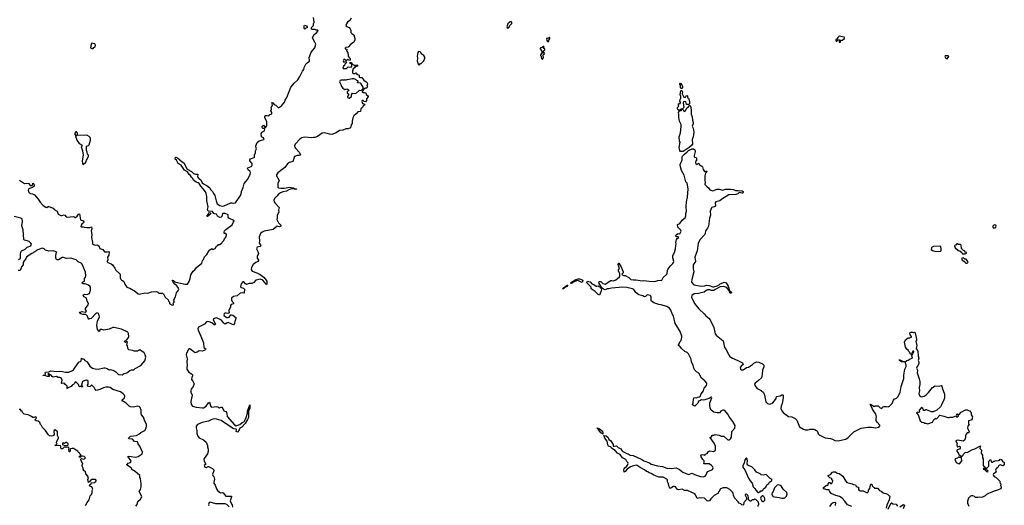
# Model space of a CAD drawing. Extents: x 2219101 to 2444320, y 201258 to 358766.
# Tile 52 of 256: x 2239360 to 2258359, y 279161 to 288526. Entities that reach past the tile are written whole.
import ezdxf

# ---------------------------------------------------------------- set-up
doc = ezdxf.new("R2010")
doc.units = 0

msp = doc.modelspace()

# ---------------------------------------------------------------- linework, layer by layer
at = {"layer": '0CON10XD'}
for points in [[(2243761, 285451), (2243806, 285545), (2243811, 285575), (2243804, 285595), (2243761, 285635), (2243754, 285656), (2243765, 285672), (2243795, 285679), (2243825, 285694), (2243840, 285705), (2243847, 285723), (2243844, 285755), (2243800, 285805), (2243798, 285825), (2243815, 285844), (2243884, 285866), (2243893, 285877), (2243892, 285915), (2243911, 285965), (2243907, 285995), (2243930, 286035), (2243917, 286075), (2243919, 286095), (2243945, 286156), (2243982, 286188), (2244080, 286215), (2244065, 286249), (2244028, 286268), (2244021, 286325), (2244033, 286357), (2244081, 286385), (2244088, 286418), (2244085, 286428), (2244055, 286426), (2244045, 286432), (2244033, 286457), (2244065, 286492), (2244095, 286442), (2244105, 286448), (2244128, 286482), (2244127, 286565), (2244092, 286635), (2244087, 286665), (2244101, 286679), (2244134, 286676), (2244165, 286670), (2244185, 286700), (2244215, 286706), (2244226, 286715), (2244226, 286736), (2244206, 286765), (2244217, 286803), (2244214, 286835), (2244241, 286875), (2244222, 286928), (2244245, 286924), (2244272, 286892), (2244305, 286877), (2244355, 286823), (2244413, 286867), (2244475, 286940), (2244481, 286975), (2244517, 287025), (2244595, 287225), (2244632, 287268), (2244655, 287304), (2244728, 287365), (2244768, 287432), (2244815, 287535), (2244841, 287565), (2244851, 287605), (2244883, 287667), (2244905, 287694), (2244949, 287725), (2244954, 287745), (2244948, 287795), (2244956, 287826), (2244981, 287899), (2245056, 287985), (2245072, 288055), (2245056, 288095), (2245026, 288135), (2245012, 288185), (2245045, 288238), (2245095, 288276), (2245119, 288315), (2245115, 288322), (2245073, 288323), (2245059, 288339), (2245005, 288334), (2244993, 288343), (2244993, 288375), (2245030, 288415), (2245032, 288448), (2245045, 288480), (2245031, 288565)], [(2245755, 288558), (2245728, 288512), (2245686, 288475), (2245664, 288445), (2245652, 288415), (2245665, 288392), (2245716, 288376), (2245737, 288347), (2245749, 288325), (2245750, 288280), (2245775, 288250), (2245805, 288233), (2245824, 288166), (2245824, 288135), (2245806, 288095), (2245741, 288049), (2245701, 287999), (2245655, 287988), (2245642, 287975), (2245640, 287965), (2245670, 287955), (2245668, 287925), (2245692, 287895), (2245700, 287825), (2245712, 287802), (2245736, 287776), (2245739, 287755), (2245725, 287742), (2245685, 287758), (2245665, 287740), (2245655, 287740), (2245625, 287762), (2245614, 287756), (2245604, 287734), (2245611, 287711), (2245615, 287708), (2245655, 287722), (2245664, 287704), (2245655, 287684), (2245632, 287665), (2245626, 287644), (2245605, 287632), (2245593, 287593), (2245603, 287583), (2245665, 287584), (2245695, 287616), (2245759, 287611), (2245769, 287631), (2245768, 287658), (2245760, 287670), (2245732, 287685), (2245728, 287695), (2245735, 287702), (2245755, 287700), (2245777, 287667), (2245810, 287655), (2245825, 287640), (2245864, 287656), (2245879, 287649), (2245879, 287631), (2245832, 287618), (2245818, 287595), (2245793, 287577), (2245781, 287535), (2245784, 287504), (2245795, 287488), (2245825, 287488), (2245845, 287498), (2245855, 287492), (2245867, 287477), (2245908, 287455), (2245912, 287445), (2245910, 287415), (2245935, 287408), (2245945, 287412), (2245965, 287410), (2246001, 287361), (2246047, 287325), (2246062, 287305), (2246070, 287285), (2246060, 287245), (2246072, 287225), (2246055, 287203), (2246035, 287207), (2246022, 287202), (2245992, 287178), (2245972, 287148), (2245970, 287135), (2245983, 287123), (2246015, 287122), (2246038, 287115), (2246046, 287086), (2246070, 287065), (2246083, 287045), (2246082, 287035), (2246052, 286998), (2246050, 286965), (2246035, 286943), (2246005, 286948), (2245985, 286969), (2245968, 286965), (2245964, 286945), (2245972, 286912), (2246015, 286898), (2246020, 286885), (2245990, 286860), (2245975, 286832), (2245944, 286806), (2245938, 286755), (2245885, 286747), (2245855, 286711), (2245806, 286674), (2245786, 286635), (2245773, 286567), (2245774, 286525), (2245759, 286495), (2245742, 286438), (2245695, 286419), (2245655, 286423), (2245595, 286396), (2245533, 286387), (2245465, 286344), (2245384, 286314), (2245338, 286315), (2245245, 286345), (2245196, 286336), (2245105, 286275), (2245055, 286255), (2245029, 286251), (2244995, 286248), (2244855, 286259), (2244803, 286247), (2244773, 286227), (2244675, 286126), (2244664, 286094), (2244669, 286069), (2244683, 286045), (2244760, 285965), (2244777, 285915), (2244755, 285909), (2244715, 285909), (2244665, 285888), (2244628, 285792), (2244565, 285769), (2244525, 285745), (2244473, 285677), (2244427, 285635), (2244344, 285575), (2244326, 285555), (2244315, 285531), (2244315, 285515), (2244364, 285425), (2244341, 285365), (2244344, 285294), (2244355, 285284), (2244397, 285277), (2244465, 285275), (2244505, 285285), (2244565, 285297), (2244636, 285285), (2244665, 285271), (2244699, 285265), (2244701, 285255), (2244685, 285253), (2244645, 285262), (2244585, 285255), (2244555, 285246), (2244510, 285220), (2244435, 285205), (2244395, 285189), (2244355, 285162), (2244319, 285125), (2244279, 285075), (2244267, 285045), (2244268, 285015), (2244281, 284995), (2244366, 284905), (2244354, 284855), (2244359, 284815), (2244326, 284755), (2244331, 284705), (2244324, 284675), (2244351, 284611), (2244398, 284565), (2244397, 284543), (2244375, 284532), (2244325, 284542), (2244249, 284481), (2244075, 284445), (2244036, 284426), (2244009, 284405), (2243982, 284335), (2243989, 284255), (2243982, 284215), (2244004, 284185), (2244010, 284165), (2243998, 284152), (2243945, 284136), (2243935, 284125), (2243931, 284105), (2243956, 284055), (2243965, 284015), (2243962, 283995), (2243942, 283965), (2243939, 283945), (2243945, 283926), (2243969, 283895), (2243970, 283880), (2243955, 283862), (2243916, 283844), (2243865, 283807), (2243830, 283745), (2243824, 283705), (2243847, 283677), (2243936, 283646), (2243999, 283609), (2244075, 283552), (2244127, 283485), (2244129, 283425), (2244125, 283420), (2244115, 283424), (2244050, 283500), (2244005, 283521), (2243917, 283503), (2243880, 283460), (2243841, 283439)], [(2244865, 288342), (2244850, 288355), (2244849, 288405), (2244857, 288423), (2244894, 288405), (2244910, 288385), (2244905, 288371), (2244880, 288360), (2244865, 288342)], [(2248775, 288364), (2248805, 288384), (2248818, 288415), (2248854, 288455), (2248857, 288475), (2248845, 288487), (2248827, 288485), (2248778, 288445), (2248760, 288385), (2248765, 288368), (2248775, 288364)], [(2240775, 287968), (2240791, 287989), (2240818, 288002), (2240822, 288035), (2240808, 288058), (2240755, 288070), (2240738, 288052), (2240727, 287985), (2240749, 287969), (2240775, 287968)], [(2249555, 288100), (2249567, 288113), (2249572, 288138), (2249588, 288155), (2249590, 288175), (2249585, 288180), (2249575, 288180), (2249555, 288160), (2249542, 288172), (2249523, 288165), (2249533, 288123), (2249544, 288104), (2249555, 288100)], [(2255185, 288088), (2255195, 288090), (2255198, 288105), (2255190, 288120), (2255232, 288128), (2255278, 288162), (2255277, 288175), (2255266, 288186), (2255175, 288206), (2255146, 288185), (2255127, 288153), (2255108, 288145), (2255108, 288125), (2255115, 288113), (2255125, 288114), (2255154, 288136), (2255180, 288135), (2255190, 288120), (2255175, 288112), (2255172, 288095), (2255185, 288088)], [(2247065, 287650), (2247095, 287680), (2247105, 287680), (2247155, 287730), (2247177, 287785), (2247176, 287804), (2247160, 287835), (2247122, 287862), (2247102, 287895), (2247085, 287907), (2247055, 287910), (2247040, 287895), (2247027, 287825), (2247037, 287785), (2247030, 287735), (2247048, 287668), (2247065, 287650)], [(2249455, 287910), (2249490, 287945), (2249490, 287955), (2249470, 287975), (2249470, 287985), (2249480, 287995), (2249475, 288010), (2249465, 288010), (2249447, 287993), (2249400, 287975), (2249400, 287965), (2249410, 287960), (2249427, 287927), (2249445, 287910), (2249455, 287910)], [(2249445, 287760), (2249470, 287795), (2249470, 287805), (2249460, 287815), (2249460, 287845), (2249472, 287858), (2249490, 287865), (2249488, 287878), (2249475, 287890), (2249462, 287888), (2249455, 287880), (2249422, 287878), (2249420, 287855), (2249410, 287845), (2249410, 287835), (2249420, 287825), (2249420, 287805), (2249430, 287795), (2249430, 287775), (2249445, 287760)], [(2257255, 287771), (2257287, 287815), (2257275, 287826), (2257215, 287832), (2257212, 287815), (2257223, 287793), (2257235, 287777), (2257255, 287771)], [(2245715, 287014), (2245760, 287045), (2245763, 287077), (2245782, 287108), (2245845, 287101), (2245915, 287168), (2245948, 287162), (2245988, 287202), (2245988, 287225), (2245949, 287289), (2245933, 287303), (2245880, 287305), (2245888, 287348), (2245865, 287350), (2245845, 287370), (2245805, 287388), (2245775, 287388), (2245752, 287378), (2245675, 287369), (2245655, 287360), (2245635, 287360), (2245625, 287368), (2245605, 287360), (2245565, 287360), (2245545, 287350), (2245532, 287325), (2245558, 287278), (2245568, 287235), (2245592, 287205), (2245635, 287177), (2245675, 287191), (2245701, 287181), (2245709, 287165), (2245707, 287155), (2245682, 287138), (2245676, 287115), (2245703, 287093), (2245702, 287075), (2245686, 287045), (2245688, 287028), (2245698, 287018), (2245715, 287014)], [(2252125, 287197), (2252113, 287213), (2252111, 287261), (2252096, 287285), (2252096, 287295), (2252105, 287304), (2252124, 287295), (2252148, 287238), (2252149, 287221), (2252135, 287199), (2252125, 287197)], [(2252095, 286780), (2252075, 286782), (2252060, 286795), (2252054, 286805), (2252053, 286835), (2252080, 286855), (2252072, 286865), (2252075, 286900), (2252085, 286908), (2252095, 286902), (2252113, 286925), (2252113, 286935), (2252100, 286955), (2252103, 286985), (2252117, 287013), (2252118, 287042), (2252106, 287085), (2252118, 287152), (2252125, 287160), (2252135, 287160), (2252147, 287135), (2252144, 287094), (2252175, 287030), (2252205, 287030), (2252221, 287059), (2252235, 287067), (2252245, 287060), (2252248, 287028), (2252265, 287012), (2252285, 286948), (2252286, 286904), (2252277, 286893), (2252225, 286892), (2252215, 286940), (2252193, 286947), (2252167, 286943), (2252164, 286925), (2252176, 286834), (2252140, 286800), (2252115, 286800), (2252095, 286780)], [(2252165, 285982), (2252112, 285985), (2252099, 286005), (2252088, 286058), (2252107, 286165), (2252092, 286185), (2252083, 286265), (2252111, 286345), (2252124, 286465), (2252121, 286505), (2252091, 286571), (2252081, 286645), (2252081, 286695), (2252074, 286736), (2252092, 286768), (2252125, 286772), (2252140, 286800), (2252155, 286800), (2252170, 286775), (2252195, 286757), (2252212, 286778), (2252233, 286827), (2252265, 286843), (2252285, 286868), (2252295, 286868), (2252306, 286856), (2252319, 286785), (2252318, 286705), (2252336, 286655), (2252342, 286585), (2252354, 286545), (2252352, 286515), (2252339, 286475), (2252353, 286435), (2252367, 286357), (2252358, 286265), (2252334, 286215), (2252344, 286126), (2252331, 286105), (2252281, 286059), (2252165, 285982)], [(2240585, 285732), (2240635, 285778), (2240646, 285814), (2240663, 285835), (2240686, 285894), (2240685, 285910), (2240667, 285935), (2240665, 285970), (2240649, 286005), (2240648, 286075), (2240652, 286085), (2240685, 286097), (2240698, 286112), (2240728, 286202), (2240726, 286235), (2240717, 286257), (2240702, 286272), (2240656, 286296), (2240473, 286293), (2240470, 286305), (2240477, 286313), (2240478, 286335), (2240469, 286349), (2240455, 286360), (2240445, 286360), (2240428, 286345), (2240420, 286325), (2240435, 286300), (2240460, 286295), (2240440, 286275), (2240440, 286265), (2240452, 286245), (2240462, 286205), (2240505, 286141), (2240563, 286105), (2240562, 286095), (2240547, 286075), (2240571, 285995), (2240583, 285915), (2240567, 285805), (2240571, 285751), (2240585, 285732)], [(2250985, 283608), (2251015, 283592), (2251040, 283595), (2251115, 283556), (2251155, 283514), (2251204, 283506), (2251250, 283510), (2251375, 283492), (2251404, 283496), (2251505, 283481), (2251605, 283477), (2251635, 283481), (2251675, 283498), (2251749, 283501), (2251775, 283557), (2251847, 283617), (2251856, 283635), (2251862, 283695), (2251869, 283711), (2251911, 283775), (2251965, 283826), (2251978, 283845), (2251980, 283865), (2251964, 283935), (2251965, 283975), (2251995, 284035), (2252016, 284105), (2252018, 284172), (2252026, 284205), (2252022, 284232), (2252031, 284285), (2252044, 284306), (2252076, 284325), (2252060, 284335), (2252025, 284341), (2252018, 284362), (2252026, 284375), (2252055, 284397), (2252065, 284401), (2252095, 284398), (2252121, 284445), (2252116, 284465), (2252061, 284525), (2252052, 284575), (2252096, 284594), (2252145, 284662), (2252203, 284707), (2252216, 284744), (2252216, 284785), (2252228, 284835), (2252217, 284925), (2252226, 285015), (2252244, 285105), (2252259, 285265), (2252240, 285375), (2252215, 285402), (2252184, 285525), (2252132, 285615), (2252110, 285685), (2252102, 285735), (2252126, 285775), (2252141, 285815), (2252141, 285875), (2252148, 285895), (2252185, 285934), (2252241, 285979), (2252265, 286003), (2252335, 286034), (2252360, 286035), (2252388, 286018), (2252394, 285985), (2252374, 285906), (2252374, 285885), (2252384, 285874), (2252412, 285865), (2252417, 285855), (2252417, 285805), (2252401, 285789), (2252399, 285765), (2252405, 285754), (2252435, 285733), (2252457, 285757), (2252470, 285745), (2252470, 285735), (2252520, 285700), (2252532, 285685), (2252548, 285635), (2252571, 285601), (2252585, 285596), (2252605, 285606), (2252622, 285605), (2252628, 285595), (2252590, 285565), (2252578, 285515), (2252578, 285415), (2252588, 285395), (2252582, 285345), (2252625, 285300), (2252648, 285285), (2252678, 285245), (2252735, 285228), (2252815, 285258), (2252856, 285256), (2252925, 285241), (2252982, 285258), (2253075, 285258), (2253135, 285250), (2253175, 285230), (2253225, 285234), (2253296, 285226), (2253317, 285215), (2253318, 285192), (2253308, 285182), (2253295, 285179), (2253245, 285190), (2253234, 285186), (2253218, 285165), (2253178, 285152), (2253044, 285146), (2252908, 285065), (2252867, 285033), (2252795, 285011), (2252779, 284995), (2252786, 284945), (2252777, 284925), (2252716, 284904), (2252710, 284895), (2252682, 284835), (2252688, 284755), (2252669, 284695), (2252651, 284545), (2252633, 284505), (2252596, 284455), (2252589, 284405), (2252579, 284381), (2252485, 284281), (2252453, 284207), (2252433, 284065), (2252389, 283945), (2252403, 283865), (2252354, 283796), (2252352, 283722), (2252366, 283665), (2252331, 283515), (2252326, 283465), (2252365, 283411), (2252515, 283388), (2252575, 283394), (2252615, 283404), (2252662, 283402), (2252735, 283372), (2252751, 283371), (2252817, 283395), (2252854, 283415), (2252875, 283434), (2252925, 283449), (2252954, 283466), (2252990, 283450), (2253029, 283389), (2253056, 283306), (2253086, 283275), (2253093, 283255), (2253090, 283245), (2253065, 283260), (2253050, 283305), (2253009, 283349), (2252985, 283367), (2252935, 283379), (2252877, 283373), (2252779, 283321), (2252755, 283300), (2252705, 283306), (2252675, 283319), (2252634, 283316), (2252605, 283304), (2252565, 283274), (2252512, 283255), (2252455, 283243), (2252375, 283236), (2252332, 283205), (2252325, 283172), (2252384, 283055), (2252465, 282948), (2252566, 282856), (2252599, 282815), (2252659, 282769), (2252686, 282736), (2252751, 282591), (2252778, 282465), (2252803, 282433), (2252936, 282335), (2252961, 282205), (2252991, 282165), (2253012, 282122), (2253034, 282074), (2253065, 282033), (2253115, 281999), (2253220, 281955), (2253306, 281906), (2253320, 281875), (2253284, 281846), (2253262, 281815), (2253268, 281788), (2253280, 281775), (2253295, 281770), (2253320, 281775), (2253385, 281818), (2253426, 281824), (2253498, 281875), (2253526, 281904), (2253575, 281930), (2253625, 281923), (2253695, 281887), (2253716, 281866), (2253716, 281834), (2253694, 281766), (2253689, 281685), (2253675, 281622), (2253616, 281565), (2253549, 281515), (2253536, 281495), (2253548, 281468), (2253589, 281415), (2253666, 281376), (2253710, 281335), (2253729, 281285), (2253759, 281159), (2253775, 281137), (2253792, 281125), (2253825, 281114), (2253855, 281116), (2253885, 281132), (2253926, 281175), (2253955, 281218), (2253961, 281259), (2254035, 281274), (2254065, 281290), (2254085, 281292), (2254093, 281283), (2254091, 281235), (2254071, 281125), (2254050, 281075), (2254044, 281025), (2254064, 280984), (2254096, 280945), (2254195, 280874), (2254260, 280865), (2254325, 280833), (2254354, 280805), (2254409, 280675), (2254485, 280627), (2254515, 280618), (2254565, 280618), (2254597, 280623), (2254605, 280630), (2254685, 280627), (2254705, 280620), (2254732, 280605), (2254752, 280585), (2254768, 280538), (2254785, 280519), (2254905, 280464), (2255007, 280447), (2255042, 280435), (2255088, 280408), (2255155, 280401), (2255236, 280426), (2255300, 280435), (2255348, 280465), (2255455, 280576), (2255595, 280650), (2255725, 280669), (2255795, 280666), (2255874, 280654), (2255935, 280670), (2255958, 280695), (2255958, 280705), (2255905, 280762), (2255888, 280795), (2255883, 280835), (2255892, 280865), (2255879, 280915), (2255814, 281014), (2255798, 281058), (2255768, 281105), (2255775, 281109), (2255845, 281068), (2255865, 281078), (2255925, 281077), (2255965, 281042), (2255995, 281030), (2256007, 281053), (2256035, 281063), (2256085, 281066), (2256115, 281057), (2256145, 281070), (2256196, 281125), (2256219, 281191), (2256235, 281207), (2256276, 281224), (2256305, 281254), (2256349, 281335), (2256366, 281454), (2256420, 281605), (2256418, 281672), (2256439, 281785), (2256468, 281835), (2256467, 281865), (2256447, 281925), (2256477, 281953), (2256505, 281961), (2256545, 281986), (2256590, 281995), (2256572, 282045), (2256591, 282089), (2256615, 282120), (2256610, 282130), (2256595, 282133), (2256569, 282081), (2256555, 282072), (2256547, 282077), (2256536, 282106), (2256508, 282135), (2256502, 282155), (2256475, 282172), (2256450, 282210), (2256436, 282305), (2256455, 282349), (2256505, 282392), (2256535, 282390), (2256570, 282405), (2256570, 282415), (2256540, 282445), (2256538, 282465), (2256545, 282490), (2256555, 282500), (2256595, 282500), (2256602, 282492), (2256615, 282490), (2256625, 282500), (2256637, 282487), (2256664, 282365), (2256662, 282338), (2256650, 282325), (2256668, 282245), (2256656, 282185), (2256689, 282135), (2256695, 282045), (2256707, 281995), (2256696, 281955), (2256711, 281925), (2256712, 281895), (2256698, 281862), (2256675, 281838), (2256666, 281805), (2256684, 281765), (2256679, 281715), (2256717, 281597), (2256727, 281545), (2256729, 281491), (2256714, 281435), (2256724, 281366), (2256710, 281315), (2256720, 281275), (2256745, 281256), (2256765, 281252), (2256814, 281266), (2256850, 281290), (2256898, 281335), (2256973, 281435), (2257024, 281466), (2257105, 281460), (2257145, 281473), (2257155, 281467), (2257156, 281456), (2257157, 281427), (2257202, 281305), (2257207, 281265), (2257203, 281225), (2257193, 281195), (2257148, 281095), (2257125, 281062), (2257055, 280993), (2256985, 280960), (2256955, 280963), (2256855, 281001), (2256838, 281002), (2256825, 280990), (2256805, 280990), (2256790, 281005), (2256788, 281028), (2256762, 281048), (2256718, 280995), (2256720, 280955), (2256705, 280948), (2256675, 280958), (2256664, 280945), (2256698, 280905), (2256735, 280790), (2256770, 280765), (2256805, 280757), (2256825, 280743), (2256845, 280743), (2256885, 280730), (2256970, 280765), (2257000, 280815), (2257035, 280838), (2257045, 280830), (2257055, 280832), (2257115, 280896), (2257195, 280882), (2257266, 280854), (2257295, 280853), (2257315, 280862), (2257365, 280862), (2257425, 280888), (2257445, 280862), (2257472, 280885), (2257468, 280898), (2257438, 280905), (2257440, 280920), (2257456, 280926), (2257475, 280910), (2257485, 280912), (2257525, 280957), (2257607, 281003), (2257645, 281000), (2257668, 280988), (2257700, 280985), (2257702, 280972), (2257722, 280952), (2257717, 280905), (2257748, 280865), (2257738, 280842), (2257740, 280825), (2257728, 280812), (2257715, 280802), (2257668, 280792), (2257667, 280727), (2257680, 280705), (2257654, 280686), (2257648, 280645), (2257662, 280625), (2257683, 280575), (2257674, 280556), (2257645, 280556), (2257620, 280535), (2257608, 280505), (2257612, 280465), (2257597, 280425), (2257565, 280400), (2257465, 280418), (2257437, 280413), (2257426, 280405), (2257426, 280395), (2257448, 280355), (2257440, 280325), (2257448, 280295), (2257455, 280286), (2257465, 280286), (2257495, 280300), (2257506, 280286), (2257506, 280264), (2257496, 280244), (2257452, 280228), (2257441, 280215), (2257444, 280204), (2257466, 280175), (2257481, 280141), (2257525, 280110), (2257545, 280108), (2257568, 280125), (2257572, 280148), (2257595, 280170), (2257603, 280187), (2257645, 280182), (2257747, 280235), (2257790, 280250), (2257885, 280304), (2257900, 280305), (2257894, 280286)], [(2239355, 285434), (2239455, 285366), (2239495, 285371), (2239535, 285367), (2239555, 285332), (2239565, 285326), (2239595, 285327), (2239604, 285336), (2239615, 285372), (2239625, 285368), (2239638, 285335), (2239637, 285313), (2239605, 285290), (2239548, 285272), (2239537, 285263), (2239524, 285235), (2239528, 285208), (2239562, 285172), (2239605, 285167), (2239646, 285146), (2239718, 285065), (2239756, 285005), (2239813, 284943), (2239862, 284912), (2239885, 284907), (2239910, 284920), (2239925, 284921), (2240005, 284890), (2240025, 284863), (2240086, 284836), (2240093, 284793), (2240105, 284775), (2240155, 284749), (2240175, 284749), (2240215, 284763), (2240234, 284754), (2240255, 284724), (2240275, 284716), (2240395, 284731), (2240412, 284725), (2240422, 284712), (2240435, 284710), (2240466, 284734), (2240495, 284777), (2240515, 284782), (2240536, 284666), (2240545, 284657), (2240582, 284645), (2240597, 284625), (2240588, 284605), (2240562, 284585), (2240545, 284560), (2240540, 284535), (2240548, 284528), (2240585, 284532), (2240605, 284524), (2240655, 284518), (2240715, 284518), (2240745, 284530), (2240753, 284495), (2240736, 284455), (2240755, 284385), (2240748, 284325), (2240764, 284235), (2240763, 284205), (2240770, 284195), (2240815, 284176), (2240858, 284185), (2240885, 284166), (2240905, 284114), (2240965, 284092), (2240995, 284050), (2241054, 284046), (2241075, 284054), (2241087, 284047), (2241077, 283985), (2241054, 283945), (2241063, 283895), (2241046, 283865), (2241049, 283855), (2241058, 283845), (2241126, 283816), (2241152, 283795), (2241195, 283735), (2241215, 283695), (2241293, 283625), (2241298, 283615), (2241298, 283545), (2241305, 283530), (2241320, 283515), (2241325, 283500), (2241345, 283498), (2241367, 283477), (2241387, 283425), (2241425, 283365), (2241485, 283345), (2241592, 283282), (2241645, 283239), (2241665, 283231), (2241776, 283256), (2241835, 283250), (2241905, 283279), (2242001, 283281), (2242024, 283274), (2242045, 283253), (2242085, 283250), (2242115, 283253), (2242132, 283242), (2242170, 283175), (2242226, 283126), (2242233, 283095), (2242248, 283075), (2242248, 283055), (2242255, 283048), (2242305, 283022), (2242326, 283024), (2242329, 283035), (2242321, 283059), (2242342, 283075), (2242346, 283085), (2242330, 283115), (2242332, 283125), (2242366, 283184), (2242388, 283255), (2242425, 283307), (2242429, 283325), (2242415, 283358), (2242387, 283397), (2242354, 283425), (2242313, 283475), (2242302, 283505), (2242325, 283498), (2242352, 283472), (2242374, 283464), (2242552, 283428), (2242595, 283426), (2242630, 283475), (2242649, 283535), (2242661, 283605), (2242696, 283655), (2242705, 283678), (2242740, 283700), (2242772, 283745), (2242875, 283832), (2242886, 283884), (2242906, 283904), (2242924, 283955), (2242970, 283995), (2242983, 284015), (2242995, 284052), (2243027, 284085), (2243065, 284110), (2243095, 284097), (2243118, 284105), (2243134, 284116), (2243155, 284160), (2243185, 284170), (2243195, 284190), (2243225, 284190), (2243260, 284225), (2243264, 284236), (2243298, 284265), (2243309, 284301), (2243342, 284335), (2243352, 284385), (2243340, 284405), (2243303, 284403), (2243304, 284426), (2243313, 284455), (2243335, 284480), (2243460, 284570), (2243479, 284615), (2243499, 284645), (2243491, 284655), (2243394, 284695), (2243383, 284715), (2243382, 284762), (2243326, 284786), (2243275, 284785), (2243262, 284728), (2243245, 284716), (2243225, 284714), (2243175, 284738), (2243166, 284765), (2243155, 284778), (2243125, 284779), (2243106, 284786), (2243078, 284825), (2242995, 284830), (2242987, 284865), (2242994, 284914), (2242970, 285030), (2242968, 285115), (2242958, 285175), (2242946, 285206), (2242901, 285265), (2242854, 285315), (2242825, 285364), (2242805, 285381), (2242765, 285392), (2242715, 285430), (2242704, 285464), (2242675, 285486), (2242659, 285519), (2242631, 285540), (2242601, 285591), (2242543, 285625), (2242525, 285643), (2242473, 285723), (2242415, 285754), (2242384, 285814), (2242363, 285835), (2242367, 285873), (2242375, 285877), (2242405, 285863), (2242492, 285782), (2242525, 285763), (2242594, 285644), (2242675, 285596), (2242715, 285559), (2242755, 285548), (2242795, 285548), (2242793, 285493), (2242815, 285465), (2242856, 285436), (2242882, 285382), (2242909, 285359), (2242975, 285324), (2243031, 285285), (2243044, 285254), (2243081, 285215), (2243101, 285171), (2243127, 285137), (2243148, 285035), (2243172, 284972), (2243220, 284940), (2243265, 284927), (2243305, 284935), (2243435, 284996), (2243457, 284997), (2243495, 284986), (2243523, 284997), (2243622, 285138), (2243632, 285165), (2243637, 285215), (2243671, 285289), (2243694, 285365), (2243761, 285451)], [(2242975, 284728), (2242971, 284735), (2242998, 284772), (2243010, 284800), (2243025, 284806), (2243041, 284801), (2243047, 284787), (2243041, 284775), (2242985, 284730), (2242975, 284728)], [(2239335, 283900), (2239365, 283911), (2239375, 283922), (2239376, 284005), (2239382, 284045), (2239392, 284065), (2239465, 284099), (2239505, 284141), (2239575, 284163), (2239586, 284195), (2239578, 284215), (2239546, 284245), (2239505, 284264), (2239455, 284275), (2239439, 284289), (2239428, 284475), (2239401, 284551), (2239416, 284636), (2239408, 284685), (2239385, 284700), (2239255, 284732)], [(2258185, 284510), (2258198, 284522), (2258201, 284545), (2258194, 284564), (2258175, 284571), (2258156, 284564), (2258139, 284541), (2258137, 284525), (2258145, 284513), (2258185, 284510)], [(2240345, 283927), (2240262, 283922), (2240205, 283940), (2240178, 283942), (2240106, 283894), (2240084, 283894), (2240066, 283905), (2240057, 283925), (2240056, 283975), (2240071, 284045), (2240065, 284051), (2240006, 284066), (2239925, 284061), (2239855, 284081), (2239833, 284105), (2239795, 284118), (2239708, 284085), (2239655, 284046), (2239595, 284019), (2239542, 283985), (2239491, 283945), (2239480, 283915), (2239445, 283877), (2239430, 283845), (2239429, 283795), (2239398, 283762), (2239378, 283702), (2239369, 283691), (2239332, 283688)], [(2257035, 284058), (2257125, 284060), (2257140, 284075), (2257141, 284115), (2257132, 284145), (2257116, 284156), (2256995, 284151), (2256965, 284142), (2256952, 284125), (2256950, 284095), (2256972, 284075), (2257035, 284058)], [(2257555, 284010), (2257605, 284012), (2257628, 284022), (2257630, 284035), (2257612, 284042), (2257588, 284068), (2257570, 284075), (2257532, 284112), (2257525, 284180), (2257505, 284190), (2257475, 284190), (2257465, 284200), (2257445, 284200), (2257428, 284182), (2257412, 284178), (2257400, 284165), (2257408, 284125), (2257447, 284097), (2257460, 284075), (2257498, 284068), (2257540, 284035), (2257555, 284010)], [(2241602, 279145), (2241625, 279177), (2241637, 279233), (2241694, 279276), (2241714, 279325), (2241713, 279345), (2241664, 279425), (2241689, 279465), (2241702, 279515), (2241702, 279575), (2241688, 279675), (2241677, 279697), (2241677, 279735), (2241585, 279812), (2241508, 279855), (2241522, 279868), (2241514, 279885), (2241439, 279925), (2241422, 279945), (2241442, 279955), (2241454, 279976), (2241497, 279983), (2241508, 280005), (2241504, 280025), (2241452, 280095), (2241452, 280108), (2241511, 280099), (2241595, 280091), (2241645, 280101), (2241721, 280155), (2241727, 280185), (2241679, 280299), (2241648, 280345), (2241630, 280385), (2241575, 280394), (2241537, 280437), (2241468, 280445), (2241462, 280455), (2241495, 280496), (2241615, 280509), (2241659, 280531), (2241698, 280562), (2241775, 280603), (2241802, 280645), (2241810, 280695), (2241805, 280725), (2241772, 280785), (2241750, 280860), (2241711, 280905), (2241701, 280925), (2241707, 280995), (2241685, 281045), (2241665, 281063), (2241635, 281070), (2241555, 281055), (2241501, 281061), (2241472, 281075), (2241412, 281132), (2241338, 281175), (2241336, 281195), (2241381, 281235), (2241390, 281265), (2241381, 281285), (2241355, 281313), (2241305, 281346), (2241155, 281394), (2241103, 281435), (2241075, 281442), (2241025, 281437), (2240975, 281424), (2240905, 281394), (2240835, 281374), (2240807, 281405), (2240796, 281435), (2240755, 281477), (2240744, 281476), (2240715, 281446), (2240667, 281457), (2240664, 281465), (2240682, 281495), (2240679, 281555), (2240655, 281576), (2240615, 281569), (2240573, 281547), (2240552, 281475), (2240570, 281455), (2240565, 281438), (2240538, 281458), (2240515, 281447), (2240505, 281452), (2240493, 281493), (2240445, 281541), (2240425, 281529), (2240419, 281511), (2240403, 281497), (2240377, 281483), (2240355, 281450), (2240294, 281426), (2240275, 281410), (2240274, 281455), (2240228, 281495), (2240216, 281516), (2240175, 281511), (2240166, 281516), (2240182, 281575), (2240167, 281605), (2240145, 281621), (2240134, 281626), (2240105, 281624), (2240072, 281642), (2240005, 281630), (2239985, 281643), (2239970, 281670), (2239925, 281699), (2239902, 281695), (2239928, 281665), (2239927, 281643), (2239895, 281644), (2239845, 281662), (2239815, 281662), (2239810, 281670), (2239849, 281671), (2239860, 281695), (2239852, 281715), (2239860, 281725), (2239925, 281736), (2239963, 281757), (2240075, 281739), (2240145, 281747), (2240185, 281743), (2240245, 281725), (2240305, 281727), (2240380, 281760), (2240398, 281772), (2240479, 281895), (2240506, 281925), (2240536, 281934), (2240546, 281944), (2240555, 281997), (2240573, 281983), (2240585, 281988), (2240595, 281982), (2240616, 281955), (2240665, 281925), (2240713, 281843), (2240765, 281803), (2240815, 281792), (2240875, 281789), (2240983, 281813), (2241005, 281811), (2241045, 281797), (2241085, 281774), (2241115, 281777), (2241175, 281762), (2241218, 281735), (2241255, 281693), (2241272, 281682), (2241340, 281675), (2241378, 281702), (2241425, 281717), (2241485, 281760), (2241515, 281772), (2241565, 281774), (2241591, 281799), (2241695, 281859), (2241774, 281945), (2241791, 282015), (2241782, 282065), (2241763, 282103), (2241675, 282162), (2241655, 282143), (2241630, 282135), (2241572, 282132), (2241535, 282146), (2241468, 282158), (2241454, 282174), (2241440, 282235), (2241428, 282258), (2241438, 282305), (2241435, 282310), (2241415, 282310), (2241405, 282300), (2241395, 282300), (2241383, 282325), (2241426, 282354), (2241458, 282395), (2241463, 282415), (2241458, 282475), (2241445, 282499), (2241325, 282555), (2241175, 282591), (2241155, 282589), (2241085, 282560), (2240985, 282538), (2240945, 282552), (2240915, 282550), (2240900, 282535), (2240910, 282525), (2240893, 282513), (2240863, 282553), (2240846, 282635), (2240861, 282709), (2240897, 282795), (2240887, 282847), (2240879, 282859), (2240859, 282869), (2240835, 282867), (2240740, 282765), (2240702, 282758), (2240695, 282742), (2240685, 282750), (2240666, 282805), (2240650, 282830), (2240635, 282839), (2240583, 282843), (2240540, 282855), (2240513, 282875), (2240520, 282885), (2240564, 282896), (2240625, 282888), (2240644, 282895), (2240646, 282906), (2240631, 282935), (2240629, 282955), (2240681, 283025), (2240686, 283055), (2240659, 283095), (2240651, 283155), (2240605, 283182), (2240584, 283206), (2240591, 283219), (2240615, 283231), (2240655, 283229), (2240705, 283246), (2240728, 283312), (2240725, 283365), (2240715, 283386), (2240689, 283409), (2240625, 283432), (2240584, 283434), (2240568, 283445), (2240572, 283465), (2240609, 283485), (2240609, 283535), (2240630, 283560), (2240635, 283585), (2240629, 283655), (2240568, 283808), (2240545, 283830), (2240489, 283859), (2240447, 283897), (2240345, 283927)], [(2257645, 283830), (2257658, 283842), (2257660, 283855), (2257625, 283910), (2257595, 283910), (2257577, 283927), (2257565, 283930), (2257542, 283928), (2257542, 283892), (2257575, 283870), (2257588, 283868), (2257590, 283855), (2257615, 283830), (2257645, 283830)], [(2253611, 279139), (2253612, 279165), (2253622, 279175), (2253624, 279186), (2253608, 279228), (2253565, 279272), (2253545, 279279), (2253525, 279268), (2253495, 279268), (2253465, 279240), (2253455, 279240), (2253438, 279258), (2253420, 279265), (2253422, 279305), (2253415, 279342), (2253400, 279365), (2253375, 279378), (2253360, 279365), (2253358, 279355), (2253382, 279305), (2253382, 279275), (2253334, 279216), (2253325, 279170), (2253315, 279162), (2253295, 279168), (2253276, 279186), (2253245, 279200), (2253226, 279225), (2253152, 279302), (2253133, 279355), (2253126, 279395), (2253114, 279415), (2253064, 279464), (2253006, 279496), (2252931, 279499), (2252885, 279478), (2252831, 279389), (2252759, 279351), (2252694, 279285), (2252672, 279245), (2252645, 279239), (2252625, 279249), (2252575, 279296), (2252486, 279306), (2252435, 279293), (2252424, 279304), (2252403, 279363), (2252385, 279384), (2252245, 279446), (2252185, 279446), (2252145, 279472), (2252075, 279457), (2252056, 279466), (2252014, 279514), (2251995, 279526), (2251975, 279521), (2251913, 279483), (2251902, 279492), (2251891, 279515), (2251876, 279575), (2251863, 279615), (2251860, 279650), (2251845, 279667), (2251775, 279700), (2251695, 279705), (2251595, 279742), (2251545, 279775), (2251506, 279786), (2251482, 279805), (2251455, 279814), (2251416, 279845), (2251335, 279888), (2251275, 279931), (2251255, 279933), (2251205, 279924), (2251149, 279901), (2251082, 279858), (2251045, 279812), (2251022, 279802), (2251016, 279835), (2251024, 279865), (2251035, 279886), (2251074, 279916), (2251089, 279935), (2251098, 279968), (2251094, 279984), (2251075, 280005), (2251055, 280046), (2250989, 280075), (2250949, 280139), (2250895, 280163), (2250848, 280218), (2250780, 280265), (2250765, 280288), (2250723, 280303), (2250709, 280325), (2250697, 280397), (2250651, 280455), (2250633, 280505), (2250675, 280502), (2250717, 280465), (2250729, 280429), (2250760, 280410), (2250774, 280394), (2250809, 280335), (2250813, 280303), (2250828, 280298), (2250876, 280306), (2250907, 280275), (2250959, 280249), (2250976, 280215), (2250995, 280198), (2251075, 280159), (2251102, 280152), (2251139, 280129), (2251195, 280121), (2251270, 280090), (2251364, 280044), (2251405, 280016), (2251515, 279982), (2251547, 279955), (2251665, 279921), (2251765, 279911), (2251845, 279875), (2251865, 279872), (2251895, 279876), (2251932, 279868), (2252025, 279884), (2252090, 279850), (2252155, 279799), (2252265, 279756), (2252335, 279783), (2252383, 279755), (2252495, 279715), (2252545, 279712), (2252584, 279725), (2252608, 279745), (2252632, 279815), (2252705, 279837), (2252725, 279853), (2252742, 279885), (2252732, 279905), (2252712, 279925), (2252665, 279960), (2252565, 279960), (2252560, 279965), (2252569, 279991), (2252568, 280015), (2252542, 280042), (2252509, 280095), (2252505, 280115), (2252515, 280133), (2252535, 280143), (2252580, 280125), (2252590, 280145), (2252625, 280162), (2252654, 280196), (2252675, 280208), (2252745, 280198), (2252787, 280223), (2252785, 280300), (2252762, 280358), (2252680, 280465), (2252680, 280475), (2252715, 280480), (2252718, 280505), (2252725, 280512), (2252755, 280512), (2252777, 280523), (2252815, 280521), (2252855, 280514), (2252895, 280492), (2252945, 280493), (2253024, 280425), (2253035, 280420), (2253055, 280423), (2253075, 280442), (2253093, 280477), (2253103, 280587), (2253159, 280645), (2253165, 280700), (2253122, 280775), (2253053, 280863), (2253027, 280915), (2252965, 280986), (2252945, 280998), (2252925, 280997), (2252898, 280982), (2252864, 280946), (2252815, 280941), (2252756, 280956), (2252703, 280995), (2252680, 281040), (2252676, 281085), (2252678, 281135), (2252718, 281235), (2252710, 281245), (2252705, 281248), (2252675, 281228), (2252582, 281195), (2252555, 281188), (2252515, 281196), (2252486, 281174), (2252461, 281169), (2252445, 281132), (2252385, 281072), (2252365, 281078), (2252342, 281095), (2252358, 281135), (2252353, 281153), (2252370, 281235), (2252393, 281237), (2252425, 281230), (2252440, 281245), (2252475, 281251), (2252490, 281260), (2252512, 281308), (2252554, 281365), (2252570, 281420), (2252611, 281469), (2252620, 281495), (2252619, 281515), (2252580, 281560), (2252514, 281615), (2252465, 281706), (2252422, 281732), (2252388, 281768), (2252368, 281808), (2252354, 281865), (2252324, 281924), (2252315, 281976), (2252265, 282080), (2252238, 282105), (2252194, 282124), (2252127, 282185), (2252098, 282228), (2252073, 282243), (2252072, 282255), (2252086, 282274), (2252098, 282315), (2252117, 282335), (2252129, 282365), (2252137, 282403), (2252136, 282425), (2252105, 282515), (2252035, 282631), (2252008, 282665), (2251973, 282805), (2251947, 282855), (2251926, 282925), (2251900, 282965), (2251845, 282996), (2251775, 283012), (2251737, 283027), (2251695, 283033), (2251596, 283066), (2251542, 283102), (2251547, 283175), (2251537, 283195), (2251525, 283204), (2251473, 283217), (2251459, 283211), (2251436, 283185), (2251415, 283183), (2251385, 283200), (2251305, 283221), (2251252, 283265), (2251208, 283325), (2251182, 283335), (2251075, 283362), (2250965, 283370), (2250925, 283360), (2250782, 283348), (2250725, 283335), (2250695, 283338), (2250655, 283319), (2250622, 283332), (2250600, 283350), (2250539, 283439), (2250536, 283464), (2250545, 283474), (2250574, 283474), (2250609, 283435), (2250655, 283427), (2250765, 283496), (2250785, 283499), (2250815, 283492), (2250865, 283512), (2250936, 283565), (2250942, 283585), (2250939, 283625), (2250915, 283685), (2250917, 283703), (2250932, 283725), (2250908, 283805), (2250915, 283830), (2250925, 283830), (2250928, 283815), (2250965, 283762), (2250982, 283705), (2251006, 283665), (2251003, 283645), (2250983, 283625), (2250980, 283615), (2250985, 283608)], [(2243841, 283439), (2243785, 283439), (2243735, 283422), (2243715, 283434), (2243685, 283471), (2243665, 283470), (2243635, 283429), (2243622, 283375), (2243631, 283361), (2243676, 283346), (2243696, 283326), (2243691, 283259), (2243685, 283254), (2243665, 283259), (2243615, 283250), (2243559, 283201), (2243483, 283185), (2243448, 283155), (2243449, 283125), (2243462, 283092), (2243483, 283065), (2243484, 283046), (2243439, 283031), (2243427, 283015), (2243428, 282985), (2243396, 282915), (2243402, 282875), (2243375, 282861), (2243345, 282869), (2243325, 282865), (2243308, 282855), (2243302, 282835), (2243307, 282817), (2243355, 282784), (2243385, 282781), (2243405, 282787), (2243435, 282834), (2243444, 282836), (2243471, 282825), (2243530, 282785), (2243530, 282765), (2243509, 282705), (2243508, 282665), (2243485, 282642), (2243456, 282656), (2243385, 282684), (2243365, 282679), (2243335, 282659), (2243315, 282661), (2243291, 282681), (2243255, 282734), (2243155, 282774), (2243116, 282764), (2243094, 282746), (2243093, 282735), (2243138, 282655), (2243127, 282643), (2243115, 282643), (2243068, 282678), (2243015, 282701), (2242985, 282705), (2242965, 282699), (2242924, 282656), (2242813, 282595), (2242797, 282565), (2242803, 282535), (2242856, 282425), (2242906, 282296), (2242916, 282205), (2242949, 282175), (2242948, 282165), (2242935, 282153), (2242885, 282136), (2242825, 282139), (2242785, 282112), (2242745, 282104), (2242643, 282177), (2242625, 282176), (2242615, 282167), (2242578, 282095), (2242572, 282065), (2242594, 281985), (2242582, 281925), (2242591, 281865), (2242584, 281815), (2242588, 281785), (2242596, 281765), (2242625, 281726), (2242676, 281695), (2242692, 281675), (2242696, 281655), (2242681, 281625), (2242674, 281585), (2242698, 281555), (2242724, 281505), (2242706, 281454), (2242669, 281401), (2242662, 281375), (2242664, 281345), (2242687, 281285), (2242661, 281165), (2242668, 281105), (2242695, 281074), (2242765, 281054), (2242885, 281039), (2242905, 281043), (2242955, 281071), (2243005, 281136), (2243025, 281148), (2243042, 281082), (2243055, 281062), (2243070, 281055), (2243158, 281068), (2243182, 281062), (2243215, 281041), (2243245, 281056), (2243258, 281055), (2243281, 281025), (2243299, 280985), (2243335, 280972), (2243351, 280951), (2243360, 280925), (2243364, 280874), (2243504, 280715), (2243535, 280693), (2243548, 280702), (2243605, 280716), (2243655, 280755), (2243685, 280769), (2243700, 280785), (2243731, 280855), (2243754, 280935), (2243755, 280978), (2243798, 281095), (2243799, 281035), (2243778, 280975), (2243772, 280855), (2243756, 280815), (2243710, 280735), (2243645, 280670), (2243608, 280645), (2243593, 280617), (2243580, 280595), (2243576, 280574), (2243555, 280577), (2243540, 280585), (2243543, 280623), (2243535, 280630), (2243495, 280636), (2243468, 280648), (2243245, 280794), (2243155, 280820), (2243115, 280825), (2243067, 280815), (2243005, 280781), (2242882, 280755), (2242794, 280716), (2242768, 280685), (2242762, 280655), (2242776, 280605), (2242781, 280545), (2242797, 280495), (2242822, 280462), (2242905, 280424), (2242958, 280375), (2242982, 280315), (2242984, 280285), (2242996, 280245), (2242997, 280195), (2242983, 280155), (2242918, 280062), (2242914, 280045), (2242920, 280010), (2242951, 279955), (2242948, 279945), (2242922, 279925), (2242935, 279896), (2242961, 279889), (2242994, 279906), (2243005, 279906), (2243080, 279870), (2243106, 279845), (2243109, 279825), (2243083, 279755), (2243087, 279735), (2243104, 279714), (2243120, 279665), (2243115, 279630), (2243104, 279606), (2243104, 279585), (2243129, 279549), (2243156, 279475), (2243177, 279445), (2243235, 279403), (2243265, 279409), (2243285, 279398), (2243335, 279338), (2243386, 279334), (2243435, 279339), (2243446, 279336), (2243449, 279325), (2243421, 279245), (2243458, 279165), (2243469, 279125)], [(2250005, 283441), (2249991, 283445), (2250005, 283461), (2250091, 283515), (2250133, 283527), (2250165, 283525), (2250211, 283511), (2250227, 283495), (2250215, 283459), (2250195, 283461), (2250145, 283487), (2250115, 283494), (2250030, 283460), (2250005, 283441)], [(2250545, 283214), (2250525, 283224), (2250463, 283285), (2250388, 283335), (2250385, 283367), (2250302, 283452), (2250315, 283480), (2250365, 283468), (2250402, 283432), (2250441, 283421), (2250485, 283386), (2250496, 283384), (2250525, 283394), (2250556, 283376), (2250580, 283340), (2250586, 283315), (2250555, 283228), (2250545, 283214)], [(2249855, 283334), (2249834, 283334), (2249854, 283356), (2249922, 283405), (2249934, 283404), (2249925, 283382), (2249881, 283359), (2249855, 283334)], [(2256435, 281923), (2256375, 281925), (2256334, 281955), (2256331, 281965), (2256344, 281966), (2256395, 281942), (2256427, 281937), (2256440, 281925), (2256435, 281923)], [(2240630, 279155), (2240663, 279217), (2240703, 279265), (2240720, 279345), (2240748, 279372), (2240759, 279401), (2240758, 279445), (2240769, 279471), (2240768, 279485), (2240750, 279515), (2240715, 279530), (2240708, 279552), (2240718, 279562), (2240738, 279565), (2240742, 279575), (2240740, 279595), (2240810, 279600), (2240825, 279615), (2240833, 279635), (2240833, 279645), (2240822, 279655), (2240752, 279655), (2240730, 279645), (2240720, 279625), (2240685, 279600), (2240672, 279655), (2240688, 279675), (2240674, 279725), (2240638, 279765), (2240630, 279815), (2240605, 279828), (2240582, 279855), (2240583, 279875), (2240568, 279915), (2240568, 279935), (2240578, 279955), (2240538, 280035), (2240538, 280052), (2240555, 280062), (2240585, 280052), (2240610, 280055), (2240628, 280075), (2240622, 280085), (2240605, 280100), (2240575, 280108), (2240552, 280108), (2240535, 280090), (2240515, 280090), (2240510, 280095), (2240512, 280108), (2240528, 280112), (2240540, 280125), (2240540, 280135), (2240520, 280155), (2240520, 280165), (2240492, 280182), (2240483, 280205), (2240415, 280241), (2240399, 280259), (2240371, 280259), (2240342, 280248), (2240331, 280235), (2240333, 280205), (2240325, 280192), (2240315, 280190), (2240309, 280245), (2240316, 280265), (2240295, 280284), (2240255, 280274), (2240235, 280281), (2240215, 280280), (2240185, 280247), (2240165, 280251), (2240155, 280263), (2240156, 280296), (2240149, 280309), (2240118, 280312), (2240050, 280305), (2240045, 280318), (2240082, 280338), (2240072, 280365), (2240076, 280395), (2240112, 280455), (2240111, 280471), (2240090, 280505), (2240089, 280575), (2240045, 280613), (2240026, 280605), (2240016, 280585), (2240023, 280525), (2240015, 280508), (2240002, 280502), (2239973, 280493), (2239938, 280498), (2239908, 280525), (2239858, 280605), (2239798, 280658), (2239778, 280698), (2239759, 280719), (2239748, 280755), (2239715, 280783), (2239675, 280790), (2239657, 280805), (2239658, 280815), (2239682, 280838), (2239675, 280861), (2239665, 280864), (2239635, 280853), (2239613, 280853), (2239590, 280875), (2239525, 280908), (2239449, 280919), (2239415, 280950), (2239410, 280975), (2239395, 280979), (2239376, 281005), (2239365, 281011), (2239352, 281008)], [(2250615, 280530), (2250576, 280556), (2250521, 280631), (2250502, 280645), (2250500, 280655), (2250545, 280635), (2250605, 280590), (2250615, 280565), (2250615, 280530)], [(2240285, 280311), (2240296, 280325), (2240294, 280345), (2240265, 280374), (2240245, 280369), (2240225, 280353), (2240198, 280368), (2240185, 280358), (2240183, 280333), (2240190, 280325), (2240245, 280312), (2240285, 280311)], [(2257894, 280286), (2257884, 280265), (2257886, 280256), (2257917, 280225), (2257914, 280164), (2257940, 280125), (2257940, 280075), (2257950, 280055), (2257950, 279925), (2257972, 279902), (2257988, 279898), (2257998, 279888), (2258002, 279872), (2258018, 279872), (2258060, 279915), (2258058, 280002), (2258065, 280020), (2258085, 280040), (2258100, 280035), (2258102, 280002), (2258115, 279990), (2258135, 279990), (2258155, 280010), (2258175, 280010), (2258185, 280020), (2258245, 280023), (2258265, 280030), (2258282, 280048), (2258295, 280047), (2258325, 280012), (2258359, 279989), (2258359, 279955), (2258355, 279942), (2258329, 279921), (2258278, 279938), (2258253, 279927), (2258232, 279888), (2258205, 279872), (2258193, 279855), (2258188, 279835), (2258204, 279805), (2258202, 279798), (2258152, 279768), (2258141, 279755), (2258148, 279735), (2258165, 279715), (2258204, 279694), (2258273, 279625), (2258280, 279605), (2258270, 279595), (2258290, 279575), (2258283, 279545), (2258300, 279515), (2258300, 279495), (2258285, 279480), (2258225, 279450), (2258164, 279436), (2258053, 279387), (2258015, 279368), (2257992, 279345), (2257935, 279317), (2257915, 279310), (2257875, 279317), (2257845, 279308), (2257803, 279313), (2257782, 279332), (2257752, 279342), (2257725, 279342), (2257704, 279336), (2257665, 279298), (2257647, 279243), (2257647, 279195), (2257662, 279175), (2257672, 279142)], [(2253625, 279410), (2253632, 279418), (2253648, 279422), (2253663, 279437), (2253685, 279440), (2253705, 279460), (2253710, 279475), (2253755, 279510), (2253778, 279555), (2253815, 279580), (2253828, 279605), (2253868, 279635), (2253877, 279655), (2253840, 279680), (2253765, 279756), (2253705, 279741), (2253666, 279746), (2253648, 279765), (2253578, 279798), (2253545, 279842), (2253485, 279901), (2253403, 279933), (2253397, 279955), (2253404, 280016), (2253395, 280053), (2253385, 280068), (2253375, 280070), (2253355, 280038), (2253339, 279971), (2253313, 279925), (2253312, 279895), (2253355, 279842), (2253421, 279685), (2253453, 279633), (2253493, 279585), (2253513, 279515), (2253546, 279486), (2253565, 279450), (2253605, 279410), (2253625, 279410)], [(2257495, 279962), (2257537, 280015), (2257530, 280075), (2257525, 280080), (2257495, 280080), (2257485, 280090), (2257475, 280090), (2257458, 280072), (2257410, 280055), (2257402, 280035), (2257420, 280015), (2257430, 279985), (2257470, 279965), (2257495, 279962)], [(2258035, 279804), (2258050, 279815), (2258039, 279829), (2258025, 279840), (2258002, 279842), (2257975, 279870), (2257955, 279870), (2257952, 279855), (2257978, 279848), (2258013, 279815), (2258035, 279804)], [(2255416, 279136), (2255335, 279170), (2255282, 279242), (2255230, 279300), (2255178, 279328), (2255105, 279350), (2255015, 279388), (2254983, 279435), (2254978, 279458), (2254955, 279462), (2254935, 279458), (2254905, 279470), (2254885, 279470), (2254873, 279483), (2254870, 279505), (2254925, 279550), (2254948, 279542), (2254960, 279555), (2254960, 279575), (2254982, 279598), (2254998, 279598), (2255000, 279585), (2255014, 279574), (2255030, 279585), (2255048, 279625), (2255047, 279637), (2255033, 279653), (2255030, 279675), (2254995, 279690), (2254962, 279725), (2254962, 279735), (2255008, 279752), (2255045, 279798), (2255065, 279807), (2255100, 279805), (2255131, 279781), (2255175, 279777), (2255241, 279725), (2255288, 279645), (2255321, 279601), (2255425, 279576), (2255451, 279561), (2255485, 279554), (2255501, 279530), (2255518, 279518), (2255545, 279510), (2255546, 279465), (2255557, 279445), (2255585, 279438), (2255635, 279441), (2255715, 279402), (2255728, 279412), (2255737, 279425), (2255741, 279455), (2255767, 279485), (2255775, 279550), (2255785, 279570), (2255795, 279570), (2255808, 279555), (2255810, 279535), (2255835, 279510), (2255850, 279505), (2255855, 279490), (2255915, 279490), (2255948, 279445), (2255985, 279431), (2256021, 279401), (2256075, 279391), (2256105, 279375), (2256148, 279328), (2256140, 279265), (2256095, 279164), (2256078, 279105)], [(2254114, 279296), (2254125, 279303), (2254155, 279338), (2254166, 279375), (2254160, 279405), (2254093, 279473), (2254055, 279536), (2254005, 279554), (2253973, 279547), (2253924, 279496), (2253900, 279425), (2253880, 279400), (2253876, 279375), (2253884, 279344), (2253901, 279331), (2253925, 279323), (2254015, 279314), (2254065, 279299), (2254114, 279296)], [(2253715, 279233), (2253735, 279260), (2253740, 279285), (2253731, 279311), (2253715, 279330), (2253705, 279340), (2253685, 279340), (2253662, 279318), (2253657, 279295), (2253682, 279242), (2253695, 279233), (2253715, 279233)], [(2243405, 279134), (2243355, 279176), (2243325, 279186), (2243145, 279186), (2243035, 279220), (2243015, 279212), (2243004, 279176), (2243012, 279155)], [(2255102, 279155), (2255105, 279208), (2255084, 279214), (2255055, 279209), (2255020, 279185), (2254985, 279140)], [(2256119, 279085), (2256175, 279207), (2256185, 279207), (2256205, 279189), (2256270, 279180), (2256297, 279145)], [(2256345, 279134), (2256416, 279176), (2256430, 279165), (2256407, 279095)]]:
    msp.add_lwpolyline(points, dxfattribs=at)

doc.saveas('drawing.dxf')
